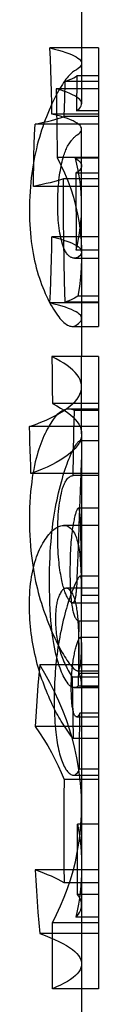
# Model space of a CAD drawing. Header units: inches. Extents: x 0 to 286, y 0 to 185.
# Tile 20 of 72: x 26.2085 to 26.271, y 136.8182 to 137.7076. Entities that reach past the tile are written whole.
import ezdxf

# ---------------------------------------------------------------- set-up
doc = ezdxf.new("R2010")
doc.units = ezdxf.units.IN
doc.header["$LTSCALE"] = 15.75
doc.header["$MEASUREMENT"] = 0
doc.linetypes.add('HIDDEN', pattern=[0.2, 0.1, -0.1])
doc.layers.get('0').update_dxf_attribs({"linetype": 'CONTINUOUS'})
doc.layers.add('DEFAULT_2', color=8, linetype='HIDDEN')

msp = doc.modelspace()

# ---------------------------------------------------------------- linework, layer by layer
at = {"color": 7, "linetype": 'Continuous'}
for p, q in [((26.25571, 138.03775), (26.25571, 137.64527)), ((26.271, 137.68206), (26.25571, 137.68206)), ((26.271, 137.68206), (26.271, 137.43054)), ((26.271, 137.65684), (26.25571, 137.65684)), ((26.271, 137.64527), (26.23273, 137.64527)), ((26.271, 137.58322), (26.23348, 137.58322)), ((26.25571, 137.49469), (26.25571, 137.40325)), ((26.271, 137.458), (26.25571, 137.458)), ((26.271, 137.45231), (26.25571, 137.45231)), ((26.25571, 137.43054), (26.271, 137.43054)), ((26.22869, 137.40325), (26.22898, 137.38912)), ((26.271, 137.40325), (26.22869, 137.40325)), ((26.271, 137.40325), (26.271, 136.83232)), ((26.22898, 137.38912), (26.2292, 137.37496)), ((26.2292, 137.37496), (26.22936, 137.36078)), ((26.271, 137.36078), (26.22936, 137.36078)), ((26.25571, 137.33345), (26.25571, 137.20494)), ((26.271, 137.29755), (26.25571, 137.29755)), ((26.271, 137.25083), (26.25571, 137.25083)), ((26.271, 137.20494), (26.25435, 137.20494)), ((26.24814, 137.02524), (26.271, 137.02524)), ((26.271, 137.02143), (26.25571, 137.02143)), ((26.271, 136.93966), (26.25571, 136.93966)), ((26.271, 136.88205), (26.25571, 136.88205)), ((26.271, 136.83232), (26.25571, 136.83232))]:
    msp.add_line(p, q, dxfattribs=at)
for points in [[(26.23273, 137.64527), (26.23294, 137.63496), (26.23312, 137.62463), (26.23326, 137.61429), (26.23337, 137.60394), (26.23344, 137.59359), (26.23348, 137.58322)], [(26.23348, 137.58322), (26.237, 137.57628), (26.24023, 137.56921), (26.24318, 137.56202), (26.24584, 137.55469), (26.2482, 137.54722), (26.25026, 137.53964), (26.25199, 137.53193), (26.25341, 137.5241), (26.25449, 137.51617), (26.25524, 137.50813), (26.25564, 137.5), (26.25571, 137.49476)], [(26.22936, 137.36078), (26.23318, 137.3588), (26.23672, 137.3568), (26.23996, 137.35478), (26.24292, 137.35273), (26.24557, 137.35065), (26.24793, 137.34856), (26.24998, 137.34645), (26.25172, 137.34432), (26.25315, 137.34218), (26.25427, 137.34002), (26.25507, 137.33786), (26.25555, 137.33568), (26.25571, 137.33349)], [(26.25435, 137.20494), (26.25427, 137.20494), (26.25399, 137.20484), (26.25368, 137.2046), (26.25334, 137.20425), (26.25297, 137.20376), (26.25257, 137.20317), (26.25214, 137.20246), (26.25169, 137.20164)], [(26.25169, 137.20164), (26.25111, 137.20053), (26.25051, 137.19933), (26.24989, 137.19803), (26.24926, 137.19664), (26.24861, 137.19517), (26.24796, 137.1936), (26.2473, 137.19196), (26.24664, 137.19023), (26.24597, 137.18841), (26.24529, 137.18652), (26.24462, 137.18454), (26.24394, 137.18247), (26.24326, 137.18034), (26.24258, 137.17811), (26.2419, 137.17577), (26.24122, 137.17333), (26.24052, 137.17076), (26.23982, 137.16805), (26.23912, 137.16519), (26.2384, 137.16217)], [(26.2384, 137.16217), (26.23771, 137.15908), (26.23705, 137.156), (26.23643, 137.15293), (26.23585, 137.14986), (26.2353, 137.1468), (26.23479, 137.14374), (26.23432, 137.14069), (26.23388, 137.13763), (26.23347, 137.13456), (26.23309, 137.13146), (26.23275, 137.12834), (26.23243, 137.12519), (26.23214, 137.122), (26.23189, 137.11878), (26.23166, 137.11551), (26.23147, 137.1122), (26.2313, 137.10887), (26.23117, 137.10553), (26.23107, 137.10221), (26.231, 137.09891), (26.23096, 137.09566), (26.23095, 137.09246)], [(26.23095, 137.09246), (26.23096, 137.08921), (26.231, 137.08592), (26.23108, 137.08257), (26.2312, 137.07923), (26.23135, 137.07594), (26.23154, 137.07274), (26.23176, 137.06969), (26.23202, 137.0668), (26.23229, 137.06409), (26.23259, 137.06153), (26.2329, 137.05912), (26.23324, 137.05682), (26.2336, 137.05461), (26.23398, 137.05248), (26.23439, 137.05041), (26.23483, 137.04839), (26.2353, 137.0464), (26.2358, 137.04446), (26.23634, 137.04258), (26.2369, 137.04077), (26.23749, 137.03906), (26.23809, 137.03744), (26.23869, 137.03594), (26.23931, 137.03455)], [(26.23931, 137.03455), (26.24004, 137.03305), (26.24078, 137.03168), (26.24151, 137.03046), (26.24225, 137.02937), (26.24299, 137.02841), (26.24373, 137.02758), (26.24448, 137.02687), (26.24523, 137.02628), (26.24599, 137.02582), (26.24674, 137.02549), (26.2475, 137.02529), (26.24814, 137.02524)], [(26.25571, 137.02524), (26.25571, 136.38063), (26.25567, 136.37668), (26.25557, 136.37264), (26.25541, 136.36852), (26.25519, 136.36432)]]:
    msp.add_lwpolyline(points, dxfattribs=at)
at = {"layer": 'DEFAULT_2', "color": 8, "linetype": 'HIDDEN'}
for p, q in [((26.25571, 137.68206), (26.22706, 137.68206)), ((26.24043, 137.63597), (26.24089, 137.6518)), ((26.271, 137.6518), (26.24089, 137.6518)), ((26.25135, 137.65684), (26.25091, 137.62521)), ((26.25571, 137.65684), (26.25135, 137.65684)), ((26.25571, 137.64527), (26.25571, 137.63157)), ((26.24003, 137.62018), (26.24043, 137.63597)), ((26.271, 137.62233), (26.22891, 137.62233)), ((26.271, 137.62521), (26.25091, 137.62521)), ((26.271, 137.61327), (26.21357, 137.61327)), ((26.271, 137.62018), (26.24003, 137.62018)), ((26.25571, 137.49792), (26.25571, 137.60883)), ((26.271, 137.5824), (26.25005, 137.5824)), ((26.25052, 137.56893), (26.25052, 137.54573)), ((26.271, 137.56893), (26.25052, 137.56893)), ((26.271, 137.56389), (26.23928, 137.56389)), ((26.271, 137.55698), (26.21218, 137.55698)), ((26.25052, 137.54573), (26.25062, 137.52253)), ((26.25062, 137.52253), (26.2508, 137.49931)), ((26.271, 137.51144), (26.22891, 137.51144)), ((26.271, 137.49931), (26.2508, 137.49931)), ((26.24934, 137.49222), (26.271, 137.49222)), ((26.25571, 137.458), (26.25224, 137.458)), ((26.271, 137.45171), (26.22706, 137.45171)), ((26.25571, 137.45231), (26.24089, 137.45231)), ((26.24713, 137.43054), (26.25571, 137.43054)), ((26.25571, 137.33345), (26.25571, 137.40325)), ((26.271, 137.35582), (26.24431, 137.35582)), ((26.24871, 137.33495), (26.24915, 137.35458)), ((26.271, 137.35458), (26.24915, 137.35458)), ((26.271, 137.34003), (26.2087, 137.34003)), ((26.24834, 137.31535), (26.24871, 137.33495)), ((26.271, 137.3273), (26.25421, 137.3273)), ((26.2557, 137.32143), (26.25571, 137.32026)), ((26.24804, 137.29578), (26.24834, 137.31535)), ((26.25552, 137.31226), (26.25537, 137.30834)), ((26.25563, 137.31554), (26.25552, 137.31226)), ((26.25537, 137.30834), (26.25491, 137.29755)), ((26.25571, 137.29755), (26.20994, 137.29755)), ((26.271, 137.29578), (26.24804, 137.29578)), ((26.25491, 137.29755), (26.2532, 137.25083)), ((26.271, 137.26647), (26.25278, 137.26647)), ((26.25571, 137.25083), (26.23934, 137.25083)), ((26.2532, 137.25083), (26.25275, 137.23806)), ((26.25492, 137.24943), (26.25483, 137.25196)), ((26.25508, 137.24294), (26.25492, 137.24943)), ((26.25528, 137.23129), (26.25508, 137.24294)), ((26.25275, 137.23806), (26.25145, 137.20315)), ((26.25544, 137.21782), (26.25528, 137.23129)), ((26.25567, 137.18109), (26.25544, 137.21782)), ((26.25571, 137.20494), (26.25571, 137.19593)), ((26.25133, 137.20046), (26.25121, 137.19802)), ((26.25145, 137.20315), (26.25133, 137.20046)), ((26.25557, 137.18759), (26.25571, 137.19598)), ((26.271, 137.19402), (26.24171, 137.19402)), ((26.271, 137.18759), (26.25557, 137.18759)), ((26.2474, 137.18099), (26.271, 137.18099)), ((26.25571, 137.16219), (26.25567, 137.18109)), ((26.25304, 137.16446), (26.2529, 137.14483)), ((26.271, 137.16446), (26.25304, 137.16446)), ((26.25571, 137.12496), (26.25571, 137.16328)), ((26.25308, 137.15429), (26.25301, 137.15618)), ((26.2532, 137.15051), (26.25308, 137.15429)), ((26.25563, 137.14573), (26.25569, 137.15269)), ((26.2529, 137.14483), (26.25271, 137.12523)), ((26.25329, 137.14674), (26.2532, 137.15051)), ((26.25337, 137.14299), (26.25329, 137.14674)), ((26.25345, 137.13735), (26.25337, 137.14299)), ((26.271, 137.14951), (26.25432, 137.14951)), ((26.2535, 137.13153), (26.25345, 137.13735)), ((26.25559, 137.14092), (26.25563, 137.13902)), ((26.25563, 137.13902), (26.25565, 137.13696)), ((26.25565, 137.13696), (26.25567, 137.13471)), ((26.25567, 137.13471), (26.25571, 137.02524)), ((26.271, 137.12496), (26.2178, 137.12496)), ((26.25271, 137.12523), (26.25246, 137.10567)), ((26.25354, 137.11703), (26.2535, 137.13153)), ((26.25195, 137.11952), (26.271, 137.11952)), ((26.271, 137.11703), (26.25354, 137.11703)), ((26.24725, 137.1138), (26.24746, 137.09531)), ((26.271, 137.1138), (26.24725, 137.1138)), ((26.24902, 137.10429), (26.271, 137.10429)), ((26.271, 137.10567), (26.25246, 137.10567)), ((26.25569, 137.10505), (26.25571, 137.10605)), ((26.271, 137.10505), (26.25569, 137.10505)), ((26.24746, 137.09531), (26.24776, 137.07678)), ((26.25381, 137.04748), (26.254, 137.0811)), ((26.271, 137.0811), (26.254, 137.0811)), ((26.24776, 137.07678), (26.24813, 137.05823)), ((26.25129, 137.07784), (26.271, 137.07784)), ((26.271, 137.0691), (26.21384, 137.0691)), ((26.271, 137.05823), (26.24813, 137.05823)), ((26.25366, 137.03071), (26.25381, 137.04748)), ((26.271, 137.03071), (26.25366, 137.03071)), ((26.25571, 137.02143), (26.23994, 137.02143)), ((26.25194, 136.95979), (26.25203, 136.98098)), ((26.271, 136.98098), (26.25203, 136.98098)), ((26.25194, 136.93859), (26.25194, 136.95979)), ((26.25571, 136.93966), (26.21375, 136.93966)), ((26.23965, 136.94341), (26.23991, 136.92781)), ((26.25202, 136.9174), (26.25194, 136.93859)), ((26.25569, 136.94541), (26.25571, 136.94277)), ((26.271, 136.92781), (26.23991, 136.92781)), ((26.271, 136.9174), (26.25202, 136.9174)), ((26.271, 136.89684), (26.25032, 136.89684)), ((26.271, 136.89187), (26.22925, 136.89187)), ((26.25571, 136.88205), (26.2178, 136.88205)), ((26.25571, 136.83232), (26.22925, 136.83232))]:
    msp.add_line(p, q, dxfattribs=at)
for points in [[(26.22891, 137.62233), (26.22869, 137.63235), (26.22844, 137.64234), (26.22815, 137.65231), (26.22783, 137.66225), (26.22746, 137.67217), (26.22706, 137.68206)], [(26.22706, 137.68206), (26.23107, 137.68109), (26.23479, 137.6801), (26.23821, 137.6791), (26.24133, 137.67809), (26.24416, 137.67707), (26.24668, 137.67604), (26.24889, 137.67501), (26.2508, 137.67396), (26.2524, 137.67292), (26.25368, 137.67186), (26.25465, 137.6708), (26.25531, 137.66974), (26.25566, 137.66868), (26.25571, 137.66806)], [(26.25571, 137.66806), (26.25568, 137.66762), (26.2554, 137.66656), (26.25479, 137.66549), (26.25387, 137.66443), (26.25264, 137.66337), (26.25109, 137.66232), (26.24923, 137.66127)], [(26.24923, 137.66127), (26.24835, 137.66076), (26.24745, 137.66012), (26.24652, 137.65935), (26.24556, 137.65847), (26.24459, 137.65747), (26.2436, 137.65636), (26.24258, 137.65514), (26.24154, 137.6538), (26.24047, 137.65234), (26.23938, 137.65077), (26.23827, 137.64907), (26.23713, 137.64727), (26.23599, 137.64535)], [(26.24089, 137.6518), (26.24306, 137.65263), (26.24506, 137.65346), (26.24689, 137.6543), (26.24855, 137.65514), (26.25004, 137.65599), (26.25135, 137.65684)], [(26.23599, 137.64535), (26.23482, 137.64332), (26.23365, 137.64119), (26.23247, 137.63894), (26.23126, 137.63657), (26.23005, 137.63408), (26.22882, 137.63147), (26.22758, 137.62873), (26.22633, 137.62586), (26.22507, 137.62286)], [(26.25571, 137.63157), (26.25569, 137.63199), (26.25542, 137.63313), (26.25485, 137.63426), (26.25398, 137.63539), (26.2528, 137.63652), (26.25133, 137.63764), (26.24955, 137.63875), (26.24748, 137.63986), (26.24511, 137.64096), (26.24245, 137.64206), (26.23949, 137.64314), (26.23625, 137.64421), (26.23273, 137.64527)], [(26.25091, 137.62521), (26.25247, 137.62634), (26.25372, 137.62746), (26.25466, 137.62859), (26.25531, 137.62973), (26.25565, 137.63086), (26.25571, 137.63157)], [(26.22507, 137.62286), (26.22391, 137.61997), (26.22276, 137.61701), (26.22165, 137.61399), (26.22056, 137.61091), (26.21951, 137.60777), (26.21849, 137.60455), (26.2175, 137.60126), (26.21655, 137.5979), (26.21564, 137.59446), (26.21477, 137.59095), (26.21395, 137.58738), (26.21319, 137.58376), (26.21248, 137.58011), (26.21182, 137.57639), (26.21122, 137.57261), (26.21067, 137.56874), (26.21018, 137.56476), (26.20974, 137.5607), (26.20937, 137.55654), (26.20906, 137.55231), (26.20882, 137.54801), (26.20865, 137.54365), (26.20855, 137.53925), (26.20852, 137.5348)], [(26.25571, 137.60882), (26.25556, 137.60986), (26.25508, 137.61093), (26.25428, 137.612), (26.25316, 137.61307), (26.25172, 137.61413), (26.24996, 137.61518), (26.24789, 137.61623), (26.2455, 137.61727), (26.24279, 137.6183), (26.23978, 137.61933), (26.23646, 137.62034), (26.23283, 137.62134), (26.22891, 137.62233)], [(26.21218, 137.55698), (26.21227, 137.56632), (26.21242, 137.57568), (26.21263, 137.58505), (26.21289, 137.59444), (26.2132, 137.60385), (26.21357, 137.61327)], [(26.21357, 137.61327), (26.21754, 137.6141), (26.22133, 137.61494), (26.22493, 137.61579), (26.22834, 137.61665), (26.23155, 137.61752), (26.23458, 137.6184), (26.2374, 137.61928), (26.24003, 137.62018)], [(26.25164, 137.60346), (26.2531, 137.60452), (26.25423, 137.60559), (26.25505, 137.60665), (26.25554, 137.60772), (26.25571, 137.60882)], [(26.23899, 137.58285), (26.23936, 137.58413), (26.23974, 137.58536), (26.24013, 137.58654), (26.24054, 137.58768), (26.24098, 137.58881), (26.24144, 137.58992), (26.24193, 137.59102), (26.24246, 137.59212), (26.24303, 137.59323), (26.24363, 137.59432), (26.24428, 137.59539), (26.24492, 137.5964), (26.24554, 137.59729), (26.24613, 137.59809), (26.24669, 137.59881), (26.24722, 137.59945), (26.24774, 137.60003), (26.24823, 137.60056), (26.24871, 137.60105), (26.24918, 137.6015), (26.24963, 137.60191), (26.25006, 137.60228), (26.25048, 137.60262), (26.25088, 137.60293), (26.25127, 137.60321), (26.25164, 137.60346)], [(26.23405, 137.54124), (26.23407, 137.54431), (26.23413, 137.54726), (26.23423, 137.5501), (26.23436, 137.55282), (26.23453, 137.55543), (26.23472, 137.55795), (26.23495, 137.56038), (26.2352, 137.56273), (26.23548, 137.565), (26.23578, 137.56719), (26.2361, 137.56932), (26.23645, 137.57138), (26.23682, 137.57339), (26.23721, 137.57536), (26.23762, 137.57728), (26.23806, 137.57917), (26.23851, 137.58103), (26.23899, 137.58285)], [(26.25571, 137.54044), (26.25561, 137.5456), (26.25534, 137.55078), (26.25491, 137.55597), (26.25431, 137.56118), (26.25353, 137.56643), (26.25256, 137.57171), (26.2514, 137.57703), (26.25005, 137.5824)], [(26.25005, 137.5824), (26.25138, 137.58154), (26.25253, 137.58069), (26.25349, 137.57983), (26.25428, 137.57898), (26.25489, 137.57814), (26.25534, 137.57729), (26.25561, 137.57645), (26.25571, 137.57561), (26.25571, 137.57552)], [(26.25571, 137.57552), (26.25564, 137.57477), (26.25541, 137.57393), (26.25501, 137.57309), (26.25445, 137.57225), (26.25372, 137.57142), (26.25282, 137.57059), (26.25175, 137.56976), (26.25052, 137.56893)], [(26.23928, 137.56389), (26.23658, 137.56299), (26.23368, 137.56211), (26.23057, 137.56123), (26.22728, 137.56036), (26.22379, 137.5595), (26.2201, 137.55865), (26.21623, 137.55781), (26.21218, 137.55698)], [(26.24089, 137.45231), (26.24035, 137.47098), (26.23991, 137.48961), (26.23958, 137.50823), (26.23937, 137.52681), (26.23927, 137.54536), (26.23928, 137.56389)], [(26.20852, 137.5348), (26.20856, 137.5307), (26.20866, 137.52663), (26.20883, 137.52261), (26.20907, 137.51863), (26.20938, 137.51473), (26.20975, 137.5109), (26.21019, 137.50716), (26.21068, 137.50352), (26.21122, 137.49999), (26.21182, 137.49655), (26.21247, 137.49319), (26.21318, 137.48989), (26.21394, 137.48665), (26.21475, 137.48346), (26.21562, 137.48032), (26.21653, 137.47725), (26.21749, 137.47425), (26.21849, 137.47131), (26.21953, 137.46846), (26.2206, 137.46568), (26.2217, 137.46299), (26.22283, 137.46038), (26.22397, 137.45787), (26.22513, 137.45544)], [(26.23894, 137.50315), (26.23839, 137.50496), (26.23787, 137.50682), (26.23739, 137.50873), (26.23693, 137.5107), (26.23651, 137.51272), (26.23612, 137.51482), (26.23575, 137.51699), (26.23542, 137.51924), (26.23512, 137.52159), (26.23485, 137.52403), (26.23462, 137.52658), (26.23442, 137.52924), (26.23426, 137.53203), (26.23414, 137.53495), (26.23407, 137.53802), (26.23405, 137.54124)], [(26.2508, 137.49931), (26.25196, 137.50443), (26.25296, 137.50955), (26.25381, 137.51468), (26.25451, 137.51982), (26.25505, 137.52497), (26.25543, 137.53012), (26.25565, 137.53528), (26.25571, 137.53981)], [(26.22706, 137.45171), (26.22746, 137.4616), (26.22783, 137.47152), (26.22815, 137.48146), (26.22844, 137.49143), (26.22869, 137.50142), (26.22891, 137.51144)], [(26.22891, 137.51144), (26.23267, 137.51049), (26.23615, 137.50953), (26.23936, 137.50856), (26.24228, 137.50759), (26.24493, 137.5066), (26.24728, 137.50561), (26.24935, 137.50461), (26.25114, 137.5036), (26.25263, 137.50259), (26.25383, 137.50157), (26.25473, 137.50055), (26.25534, 137.49953), (26.25566, 137.49851), (26.25571, 137.49792)], [(26.24934, 137.49222), (26.24922, 137.49222), (26.24869, 137.49225), (26.24813, 137.49234), (26.24757, 137.49247), (26.24698, 137.49266), (26.24638, 137.49291), (26.24577, 137.49323), (26.24513, 137.49363), (26.24448, 137.49411), (26.24385, 137.49466), (26.24323, 137.49527), (26.24266, 137.49592), (26.24211, 137.49661), (26.24161, 137.49734), (26.24114, 137.49809), (26.2407, 137.49887), (26.24029, 137.49968), (26.23991, 137.50051), (26.23956, 137.50137), (26.23924, 137.50225), (26.23894, 137.50315)], [(26.25571, 137.49792), (26.25568, 137.49749), (26.25541, 137.49646), (26.25484, 137.49544), (26.25398, 137.49442), (26.25283, 137.49341)], [(26.25283, 137.49341), (26.25246, 137.49314), (26.25206, 137.4929), (26.25164, 137.4927), (26.2512, 137.49252), (26.25074, 137.49239), (26.25025, 137.49229), (26.24974, 137.49223), (26.24934, 137.49222)], [(26.25571, 137.49476), (26.25569, 137.49178), (26.25538, 137.48346), (26.25471, 137.47506), (26.25366, 137.46657), (26.25224, 137.458)], [(26.22513, 137.45544), (26.22643, 137.45286), (26.2277, 137.45046), (26.22895, 137.44823), (26.23018, 137.44616), (26.23139, 137.44424), (26.23259, 137.44244), (26.23377, 137.44078), (26.23495, 137.43923), (26.23612, 137.43779), (26.23729, 137.43647), (26.23845, 137.43527), (26.2396, 137.4342), (26.24072, 137.43326), (26.24183, 137.43246), (26.24291, 137.4318), (26.24396, 137.43127), (26.24499, 137.43089), (26.246, 137.43064), (26.24698, 137.43054), (26.24713, 137.43054)], [(26.25224, 137.458), (26.25089, 137.45704), (26.24933, 137.45608), (26.24754, 137.45513), (26.24554, 137.45418), (26.24332, 137.45324), (26.24089, 137.45231)], [(26.25571, 137.4377), (26.25562, 137.43851), (26.25523, 137.43956), (26.25453, 137.44061), (26.25352, 137.44165), (26.25222, 137.44269), (26.25061, 137.44372), (26.24869, 137.44475), (26.24648, 137.44577), (26.24397, 137.44678), (26.24117, 137.44779), (26.23807, 137.44878), (26.23469, 137.44977), (26.23102, 137.45074), (26.22706, 137.45171)], [(26.24977, 137.4312), (26.25152, 137.43224), (26.25297, 137.43328), (26.25411, 137.43432), (26.25495, 137.43537), (26.25548, 137.43642), (26.2557, 137.43747), (26.25571, 137.4377)], [(26.24713, 137.43054), (26.24794, 137.4306), (26.24888, 137.43082), (26.24977, 137.4312)], [(26.25571, 137.37591), (26.25555, 137.37804), (26.25507, 137.38022), (26.25426, 137.38239), (26.25312, 137.38456), (26.25166, 137.38671), (26.24988, 137.38884), (26.24778, 137.39097), (26.24536, 137.39307), (26.24264, 137.39515), (26.2396, 137.39721), (26.23626, 137.39925), (26.23262, 137.40126), (26.22869, 137.40325)], [(26.2087, 137.34003), (26.21394, 137.34196), (26.2189, 137.34392), (26.22356, 137.34592), (26.22792, 137.34795), (26.23198, 137.35), (26.23573, 137.35207), (26.23917, 137.35417), (26.24229, 137.35629), (26.24509, 137.35843), (26.24756, 137.36058), (26.24971, 137.36274), (26.25154, 137.36491), (26.25303, 137.3671), (26.2542, 137.36928), (26.25503, 137.37147), (26.25554, 137.37366), (26.25571, 137.37591)], [(26.24431, 137.35582), (26.24408, 137.35582), (26.24279, 137.35571), (26.24152, 137.35547), (26.24028, 137.3551), (26.23908, 137.35461), (26.23792, 137.35403), (26.2368, 137.35336), (26.23573, 137.3526), (26.2347, 137.35177), (26.23371, 137.35087), (26.23276, 137.3499), (26.23184, 137.34887), (26.23097, 137.34777)], [(26.24915, 137.35458), (26.24794, 137.35515), (26.24668, 137.35554), (26.24539, 137.35576), (26.24431, 137.35582)], [(26.23097, 137.34777), (26.2299, 137.34632), (26.22884, 137.34478), (26.22778, 137.34315), (26.22673, 137.34144), (26.22568, 137.33964), (26.22465, 137.33775), (26.22363, 137.33578), (26.22263, 137.33372), (26.22164, 137.33157), (26.22068, 137.32934), (26.21974, 137.32702), (26.21882, 137.32462), (26.21792, 137.32215), (26.21706, 137.31959), (26.21623, 137.31697), (26.21543, 137.31426)], [(26.20994, 137.29755), (26.20965, 137.30466), (26.2094, 137.31176), (26.20918, 137.31884), (26.20898, 137.32591), (26.20883, 137.33298), (26.2087, 137.34003)], [(26.25571, 137.33349), (26.25555, 137.33132), (26.25507, 137.32913), (26.25427, 137.32694), (26.25314, 137.32475), (26.2517, 137.32257), (26.24993, 137.32039), (26.24784, 137.31822), (26.24543, 137.31607), (26.24271, 137.31392), (26.23967, 137.3118), (26.23632, 137.30969), (26.23266, 137.3076), (26.2287, 137.30554), (26.22444, 137.3035), (26.21989, 137.30148), (26.21506, 137.2995), (26.20994, 137.29755)], [(26.23565, 137.2835), (26.23653, 137.28697), (26.23741, 137.29024), (26.23828, 137.29332), (26.23914, 137.29622), (26.24, 137.29896), (26.24084, 137.30154), (26.24167, 137.30397), (26.2425, 137.30628), (26.24332, 137.30846), (26.24413, 137.31053), (26.24495, 137.3125), (26.24575, 137.31436), (26.24655, 137.31611), (26.24735, 137.31775), (26.24813, 137.31929), (26.2489, 137.32073), (26.24966, 137.32205), (26.2504, 137.32326), (26.25112, 137.32434), (26.25181, 137.3253)], [(26.25181, 137.3253), (26.25236, 137.32599), (26.25286, 137.32653), (26.25332, 137.32692), (26.25372, 137.32718), (26.25409, 137.32729), (26.25421, 137.3273)], [(26.25421, 137.3273), (26.25441, 137.32727), (26.25469, 137.32712), (26.25493, 137.32685)], [(26.25493, 137.32685), (26.25512, 137.32648), (26.25527, 137.32603), (26.2554, 137.32547), (26.2555, 137.32483), (26.25558, 137.32409), (26.25564, 137.32327), (26.25568, 137.32239), (26.2557, 137.32143)], [(26.21543, 137.31426), (26.21462, 137.31129), (26.21384, 137.30817), (26.21309, 137.30489), (26.21239, 137.30144), (26.21173, 137.29781)], [(26.25571, 137.31942), (26.25569, 137.31825), (26.25567, 137.31696), (26.25563, 137.31554)], [(26.21173, 137.29781), (26.21112, 137.294), (26.21056, 137.29), (26.21005, 137.28579), (26.20961, 137.28135), (26.20923, 137.27667), (26.20892, 137.27175), (26.2087, 137.26657), (26.20857, 137.26111), (26.20852, 137.25538)], [(26.23781, 137.28172), (26.23817, 137.28307), (26.23855, 137.28435), (26.23894, 137.28555), (26.23936, 137.28669), (26.2398, 137.28776), (26.24027, 137.28878), (26.24075, 137.28974), (26.24127, 137.29064), (26.24181, 137.2915), (26.24239, 137.2923), (26.243, 137.29304), (26.24364, 137.29371), (26.24431, 137.2943), (26.24502, 137.29481), (26.24575, 137.29522), (26.2465, 137.29552), (26.24727, 137.29571), (26.24804, 137.29578)], [(26.22667, 137.19959), (26.2267, 137.20558), (26.22678, 137.21129), (26.22693, 137.21669), (26.22713, 137.22184), (26.22739, 137.22675), (26.22769, 137.23145), (26.22803, 137.23599), (26.22842, 137.24036), (26.22885, 137.24458), (26.22931, 137.24866), (26.22981, 137.25259), (26.23034, 137.2564), (26.2309, 137.26008), (26.23149, 137.26366), (26.23211, 137.26716), (26.23276, 137.27057), (26.23344, 137.2739), (26.23415, 137.27716), (26.23488, 137.28037), (26.23565, 137.2835)], [(26.23405, 137.24191), (26.23407, 137.24607), (26.23414, 137.24997), (26.23427, 137.25362), (26.23443, 137.25703), (26.23464, 137.26022), (26.23488, 137.26322), (26.23516, 137.26602), (26.23546, 137.26866), (26.23579, 137.27115), (26.23615, 137.2735), (26.23653, 137.27572), (26.23693, 137.27782), (26.23736, 137.27982), (26.23781, 137.28172)], [(26.25278, 137.26647), (26.25268, 137.26646), (26.25256, 137.26641), (26.25244, 137.26633), (26.25231, 137.26622), (26.25217, 137.26607), (26.25203, 137.26589)], [(26.25376, 137.2645), (26.25368, 137.26487), (26.2536, 137.26521), (26.25351, 137.26551), (26.25342, 137.26576), (26.25333, 137.26598), (26.25323, 137.26615), (26.25313, 137.26629), (26.25302, 137.26639), (26.25291, 137.26644), (26.2528, 137.26647), (26.25278, 137.26647)], [(26.25203, 137.26589), (26.25179, 137.26553), (26.25155, 137.2651), (26.2513, 137.26461), (26.25106, 137.26406), (26.25082, 137.26344), (26.25057, 137.26276), (26.25033, 137.26201), (26.25008, 137.26119), (26.24983, 137.26031), (26.24957, 137.25935), (26.24932, 137.25831), (26.24906, 137.25719), (26.2488, 137.25599), (26.24854, 137.2547), (26.24828, 137.25331), (26.24801, 137.25181), (26.24774, 137.25021), (26.24747, 137.2485)], [(26.25483, 137.25196), (26.25478, 137.25316), (26.25473, 137.25433), (26.25467, 137.25546), (26.25461, 137.25655), (26.25454, 137.25761), (26.25447, 137.25863), (26.25439, 137.2596), (26.2543, 137.26054), (26.25421, 137.26143), (26.25411, 137.26227), (26.254, 137.26306), (26.25388, 137.2638), (26.25376, 137.2645)], [(26.20852, 137.25538), (26.20856, 137.251), (26.20866, 137.2465), (26.20885, 137.24185), (26.20911, 137.23716), (26.20945, 137.23247), (26.20986, 137.22785), (26.21035, 137.22338), (26.21089, 137.21907), (26.21147, 137.21498), (26.21209, 137.21107), (26.21275, 137.20732), (26.21344, 137.20372), (26.21416, 137.20022), (26.21492, 137.19682), (26.21572, 137.19348), (26.21655, 137.19018), (26.21743, 137.1869), (26.21836, 137.18366), (26.21933, 137.18044), (26.22033, 137.17727), (26.22136, 137.17415), (26.22243, 137.17109), (26.22351, 137.16811), (26.22462, 137.16519)], [(26.22386, 137.23972), (26.22495, 137.24116), (26.22605, 137.24252), (26.22717, 137.2438), (26.22829, 137.24499), (26.22942, 137.24607), (26.23054, 137.24704), (26.23164, 137.2479), (26.23273, 137.24864), (26.2338, 137.24927), (26.23485, 137.24979), (26.2359, 137.25021), (26.23695, 137.25053), (26.23801, 137.25073), (26.23908, 137.25083), (26.23934, 137.25083)], [(26.23934, 137.25083), (26.24017, 137.25079), (26.24127, 137.25061), (26.24236, 137.25029), (26.24344, 137.24981), (26.24449, 137.24918), (26.24552, 137.24838), (26.24653, 137.2474), (26.24751, 137.24625)], [(26.24747, 137.2485), (26.24724, 137.24692), (26.24702, 137.24526), (26.2468, 137.24351), (26.24659, 137.24167), (26.24639, 137.23974), (26.2462, 137.23769), (26.24603, 137.23552), (26.24586, 137.23321), (26.2457, 137.23076), (26.24556, 137.22814), (26.24544, 137.22537), (26.24533, 137.22242), (26.24525, 137.21929), (26.24518, 137.21597), (26.24515, 137.21246), (26.24513, 137.20876)], [(26.20852, 137.17825), (26.20855, 137.18174), (26.20863, 137.18517), (26.20879, 137.18856), (26.209, 137.19188), (26.20927, 137.19513), (26.20961, 137.19829), (26.21, 137.20134), (26.21045, 137.20428), (26.21094, 137.2071), (26.21149, 137.20982), (26.21208, 137.21246), (26.21272, 137.21501), (26.21342, 137.21751), (26.21417, 137.21994), (26.21497, 137.2223), (26.21581, 137.22459), (26.2167, 137.2268), (26.21764, 137.22893), (26.21861, 137.23097), (26.21961, 137.23291), (26.22065, 137.23476), (26.2217, 137.23652), (26.22278, 137.23817), (26.22386, 137.23972)], [(26.23782, 137.20101), (26.23745, 137.20276), (26.23709, 137.20457), (26.23675, 137.20646), (26.23642, 137.20843), (26.2361, 137.21048), (26.2358, 137.21264), (26.23552, 137.2149), (26.23525, 137.21729), (26.235, 137.21981), (26.23478, 137.22247), (26.23458, 137.22528), (26.2344, 137.22825), (26.23426, 137.23139), (26.23415, 137.2347), (26.23408, 137.23821), (26.23405, 137.24191)], [(26.24751, 137.24625), (26.24835, 137.24507), (26.24911, 137.2438), (26.2498, 137.24244), (26.25042, 137.241), (26.25099, 137.23948), (26.2515, 137.23789), (26.25197, 137.23622), (26.25239, 137.23448), (26.25277, 137.23266), (26.25312, 137.23076), (26.25344, 137.22877), (26.25373, 137.22671)], [(26.25373, 137.22671), (26.25393, 137.225), (26.25413, 137.22317), (26.25431, 137.22123), (26.25448, 137.21915), (26.25463, 137.21693), (26.25478, 137.21454), (26.25492, 137.21197), (26.25504, 137.20921), (26.25516, 137.20623), (26.25526, 137.20302), (26.25535, 137.19958)], [(26.24513, 137.20876), (26.24515, 137.20518), (26.2452, 137.20183), (26.24527, 137.19872), (26.24537, 137.19583), (26.24549, 137.19313), (26.24563, 137.19062), (26.24579, 137.18829), (26.24597, 137.18612), (26.24616, 137.1841), (26.24636, 137.18221), (26.24658, 137.18045), (26.24681, 137.17879), (26.24705, 137.17724), (26.24731, 137.17578)], [(26.25571, 137.19693), (26.25569, 137.19827), (26.25566, 137.19947), (26.25561, 137.20054), (26.25554, 137.2015), (26.25546, 137.20233), (26.25536, 137.20305), (26.25523, 137.20365), (26.25509, 137.20414), (26.25492, 137.20451), (26.25473, 137.20477), (26.25452, 137.20492), (26.25435, 137.20494)], [(26.23548, 137.12384), (26.23467, 137.12633), (26.2339, 137.12895), (26.23316, 137.1317), (26.23245, 137.13459), (26.23177, 137.13763), (26.23113, 137.14084), (26.23052, 137.14423), (26.22994, 137.14782), (26.22939, 137.15164), (26.22889, 137.1557), (26.22842, 137.16004), (26.228, 137.16466), (26.22762, 137.16958), (26.2273, 137.17483), (26.22704, 137.18044), (26.22685, 137.18642), (26.22672, 137.19281), (26.22667, 137.19959)], [(26.24575, 137.18175), (26.24526, 137.18219), (26.24478, 137.18271), (26.2443, 137.1833), (26.24384, 137.18396), (26.24339, 137.18468), (26.24295, 137.18545), (26.24253, 137.18626), (26.24212, 137.18711), (26.24173, 137.188), (26.24134, 137.18893), (26.24096, 137.18991), (26.24059, 137.19094), (26.24022, 137.19203), (26.23986, 137.19317), (26.23949, 137.19438), (26.23914, 137.19565), (26.23879, 137.19695), (26.23845, 137.19829), (26.23813, 137.19964), (26.23782, 137.20101)], [(26.25121, 137.19802), (26.25107, 137.19574), (26.251, 137.19465), (26.25092, 137.19358), (26.25084, 137.19252), (26.25076, 137.19149), (26.25066, 137.19047), (26.25056, 137.18948), (26.25046, 137.18852), (26.25034, 137.18761), (26.25021, 137.18673)], [(26.25535, 137.19958), (26.25551, 137.19187), (26.25557, 137.18759)], [(26.23647, 137.18973), (26.23595, 137.18875), (26.23548, 137.18774), (26.23504, 137.1867), (26.23465, 137.18564), (26.23429, 137.18456), (26.23397, 137.18347), (26.23368, 137.18237), (26.23342, 137.18125), (26.23319, 137.18012), (26.23298, 137.17896), (26.23279, 137.17779), (26.23263, 137.17659), (26.23249, 137.17536), (26.23236, 137.1741), (26.23226, 137.1728), (26.23217, 137.17148), (26.23211, 137.17013), (26.23206, 137.16877), (26.23203, 137.1674), (26.23202, 137.16601)], [(26.24171, 137.19403), (26.2413, 137.194), (26.24072, 137.19388), (26.24016, 137.19368), (26.23961, 137.19338), (26.23906, 137.19299), (26.23853, 137.19252), (26.23801, 137.19196), (26.23749, 137.19131), (26.23698, 137.19056), (26.23647, 137.18973)], [(26.24566, 137.19178), (26.245, 137.19247), (26.24435, 137.19303), (26.24371, 137.19345), (26.24309, 137.19375), (26.24249, 137.19394), (26.24189, 137.19402), (26.24171, 137.19403)], [(26.25301, 137.15618), (26.25293, 137.15789), (26.25285, 137.1596), (26.25276, 137.16132), (26.25266, 137.16304), (26.25255, 137.16473), (26.25242, 137.16639), (26.25229, 137.16799), (26.25215, 137.16954), (26.25199, 137.17104), (26.25183, 137.17249), (26.25165, 137.1739), (26.25146, 137.17529), (26.25125, 137.17664), (26.25103, 137.17798), (26.25078, 137.1793), (26.2505, 137.18059), (26.2502, 137.18188), (26.24986, 137.18314), (26.24949, 137.18438), (26.24909, 137.18558), (26.24864, 137.18674), (26.24815, 137.18785), (26.24761, 137.18892), (26.24702, 137.18994), (26.24637, 137.19089), (26.24566, 137.19178)], [(26.25021, 137.18673), (26.25006, 137.18583), (26.2499, 137.18503), (26.24973, 137.18432), (26.24956, 137.18369), (26.24938, 137.18314), (26.24919, 137.18267), (26.249, 137.18226), (26.2488, 137.18192), (26.24859, 137.18163), (26.24837, 137.1814), (26.24815, 137.18122), (26.24792, 137.1811), (26.24768, 137.18102), (26.2474, 137.18099)], [(26.21491, 137.12847), (26.21417, 137.13152), (26.21347, 137.13459), (26.21282, 137.13767), (26.2122, 137.14077), (26.21162, 137.14388), (26.2111, 137.14699), (26.21062, 137.15011), (26.21018, 137.15322), (26.2098, 137.15633), (26.20947, 137.15945), (26.20918, 137.16256), (26.20895, 137.16568), (26.20876, 137.16881), (26.20863, 137.17194), (26.20855, 137.17509), (26.20852, 137.17825)], [(26.2474, 137.18099), (26.24716, 137.18101), (26.24689, 137.18108), (26.24661, 137.18119), (26.24633, 137.18134), (26.24604, 137.18153), (26.24575, 137.18175)], [(26.24731, 137.17578), (26.24753, 137.17464), (26.24778, 137.17355), (26.24804, 137.1725), (26.24832, 137.1715), (26.24862, 137.17055), (26.24894, 137.16966), (26.24928, 137.16882), (26.24964, 137.16804), (26.25001, 137.16731), (26.25041, 137.16666), (26.25082, 137.16607), (26.25125, 137.16557), (26.25169, 137.16515), (26.25214, 137.16482), (26.25259, 137.16459), (26.25304, 137.16446)], [(26.22462, 137.16519), (26.22573, 137.16235), (26.22686, 137.15957), (26.228, 137.15683), (26.22915, 137.15416), (26.23031, 137.15156), (26.23146, 137.14906), (26.2326, 137.14665), (26.23373, 137.14435), (26.23484, 137.14215), (26.23594, 137.14005), (26.23703, 137.13803), (26.23811, 137.1361), (26.23919, 137.13425), (26.24026, 137.13248), (26.24133, 137.13078), (26.2424, 137.12917), (26.24346, 137.12764), (26.24451, 137.12621)], [(26.23202, 137.16601), (26.23204, 137.16425), (26.23208, 137.16245), (26.23215, 137.16061), (26.23225, 137.15875), (26.23239, 137.15688), (26.23256, 137.15504), (26.23275, 137.15324), (26.23298, 137.15149), (26.23323, 137.14978), (26.2335, 137.14812), (26.2338, 137.14649), (26.23413, 137.14489), (26.23448, 137.14331), (26.23486, 137.14174), (26.23526, 137.14018), (26.2357, 137.13862), (26.23617, 137.13706), (26.23668, 137.13549), (26.23722, 137.13392), (26.23779, 137.13236), (26.23839, 137.13081), (26.23902, 137.12926), (26.23969, 137.12771), (26.24039, 137.12616), (26.24114, 137.1246), (26.24192, 137.12304), (26.24274, 137.12146), (26.2436, 137.11988), (26.2445, 137.11832), (26.24541, 137.11677), (26.24633, 137.11527), (26.24725, 137.1138)], [(26.2484, 137.13052), (26.24863, 137.1319), (26.24886, 137.13324), (26.24911, 137.13453), (26.24936, 137.13577), (26.24961, 137.13696), (26.24988, 137.13811), (26.25014, 137.13923), (26.25042, 137.14031), (26.25071, 137.14136), (26.251, 137.14237), (26.25129, 137.14334), (26.2516, 137.14427), (26.25191, 137.14516), (26.25222, 137.146), (26.25254, 137.14678), (26.25285, 137.14752)], [(26.25285, 137.14752), (26.25314, 137.14812), (26.25341, 137.14861), (26.25366, 137.14899), (26.25389, 137.14927), (26.2541, 137.14944), (26.25432, 137.14951)], [(26.25432, 137.14951), (26.25448, 137.14946), (26.25464, 137.14931), (26.25479, 137.14906), (26.25492, 137.14872), (26.25504, 137.14828), (26.25515, 137.14775)], [(26.25515, 137.14775), (26.25522, 137.1473), (26.25528, 137.14679), (26.25534, 137.14622), (26.25539, 137.14561), (26.25544, 137.14494), (26.25548, 137.14422), (26.25551, 137.14346), (26.25554, 137.14265), (26.25557, 137.14181), (26.25559, 137.14092)], [(26.25548, 137.13718), (26.25553, 137.13919), (26.25557, 137.14128), (26.25563, 137.14573)], [(26.25471, 137.12515), (26.25484, 137.12621), (26.25496, 137.1274), (26.25508, 137.12871), (26.25518, 137.13014), (26.25527, 137.13171), (26.25535, 137.1334), (26.25542, 137.13522), (26.25548, 137.13718)], [(26.2178, 137.12496), (26.21699, 137.11554), (26.21624, 137.10617), (26.21554, 137.09684), (26.21491, 137.08755), (26.21435, 137.07831), (26.21384, 137.0691)], [(26.23024, 137.08676), (26.22917, 137.08899), (26.22809, 137.0913), (26.22701, 137.09368), (26.22593, 137.09613), (26.22486, 137.09864), (26.22381, 137.1012), (26.22277, 137.1038), (26.22177, 137.10643), (26.2208, 137.10907), (26.21986, 137.11174), (26.21895, 137.11444), (26.21808, 137.11716), (26.21724, 137.11993), (26.21643, 137.12273), (26.21565, 137.12557), (26.21491, 137.12847)], [(26.25571, 136.99691), (26.25552, 137.00619), (26.25499, 137.01482), (26.25413, 137.02346), (26.25293, 137.03212), (26.25139, 137.04077), (26.24951, 137.04941), (26.2473, 137.05803), (26.24476, 137.06662), (26.24187, 137.07517), (26.23866, 137.08368), (26.23511, 137.09212), (26.23125, 137.10049), (26.22706, 137.10876), (26.22258, 137.11691), (26.2178, 137.12496)], [(26.24451, 137.12621), (26.24553, 137.12489), (26.24653, 137.12369), (26.24749, 137.12263), (26.24841, 137.12169)], [(26.24633, 137.10451), (26.24635, 137.10637), (26.24637, 137.10819), (26.24642, 137.10996), (26.24649, 137.1117), (26.24657, 137.11339), (26.24666, 137.11505), (26.24678, 137.11669), (26.2469, 137.11829), (26.24704, 137.11988), (26.24719, 137.12144), (26.24736, 137.12297), (26.24754, 137.1245), (26.24773, 137.12601), (26.24794, 137.12752), (26.24816, 137.12902), (26.2484, 137.13052)], [(26.25195, 137.11952), (26.25212, 137.11953), (26.25253, 137.11964), (26.25289, 137.11985), (26.25322, 137.12018), (26.25351, 137.1206), (26.25376, 137.12112), (26.254, 137.12173), (26.2542, 137.12244), (26.25439, 137.12325), (26.25456, 137.12415), (26.25471, 137.12515)], [(26.2434, 137.10777), (26.2425, 137.10906), (26.24161, 137.11042), (26.24076, 137.11185), (26.23993, 137.11336), (26.23913, 137.11493), (26.23835, 137.11656), (26.2376, 137.11827), (26.23687, 137.12005), (26.23616, 137.12191), (26.23548, 137.12384)], [(26.24841, 137.12169), (26.24922, 137.12096), (26.24994, 137.12038), (26.25059, 137.11996), (26.25116, 137.11968), (26.25167, 137.11954), (26.25195, 137.11952)], [(26.25571, 137.10605), (26.25569, 137.10705), (26.25555, 137.10905), (26.25526, 137.11105), (26.25483, 137.11305), (26.25426, 137.11504), (26.25354, 137.11703)], [(26.24902, 137.10429), (26.24861, 137.10431), (26.24799, 137.1044), (26.24737, 137.10457), (26.24676, 137.10482), (26.24617, 137.10513), (26.24559, 137.10552), (26.24502, 137.10597), (26.24447, 137.1065), (26.24393, 137.1071), (26.2434, 137.10777)], [(26.25129, 137.07784), (26.25112, 137.07785), (26.25081, 137.07793), (26.2505, 137.07809), (26.2502, 137.07833), (26.2499, 137.07865), (26.2496, 137.07906), (26.24931, 137.07954), (26.24903, 137.08012), (26.24875, 137.08078), (26.24849, 137.08152), (26.24825, 137.08233), (26.24802, 137.08321), (26.2478, 137.08414), (26.2476, 137.08513), (26.24742, 137.08619), (26.24725, 137.08731), (26.2471, 137.0885), (26.24695, 137.08977), (26.24682, 137.09112), (26.24671, 137.09257), (26.2466, 137.09411), (26.24652, 137.09574), (26.24645, 137.09744), (26.24639, 137.09919), (26.24636, 137.10097), (26.24634, 137.10274), (26.24633, 137.10451)], [(26.25246, 137.10567), (26.25201, 137.1053), (26.25153, 137.10499), (26.251, 137.10472), (26.25044, 137.10451), (26.24985, 137.10436), (26.24923, 137.1043), (26.24902, 137.10429)], [(26.24813, 137.05823), (26.24573, 137.06148), (26.24449, 137.06319), (26.24325, 137.06494), (26.24201, 137.06672), (26.24079, 137.06852), (26.23959, 137.07033), (26.23843, 137.07214), (26.23729, 137.07396), (26.23619, 137.07577), (26.23512, 137.07759), (26.23408, 137.07941), (26.23308, 137.08123), (26.2321, 137.08306), (26.23116, 137.0849), (26.23024, 137.08676)], [(26.254, 137.0811), (26.25377, 137.08051), (26.25352, 137.07996), (26.25326, 137.07946), (26.25297, 137.07901), (26.25268, 137.07863), (26.25237, 137.07832), (26.25206, 137.07808), (26.25175, 137.07792), (26.25144, 137.07785), (26.25129, 137.07784)], [(26.21384, 137.0691), (26.21775, 137.06335), (26.22147, 137.05754), (26.22502, 137.05166), (26.22838, 137.04573), (26.23155, 137.03973), (26.23454, 137.03368), (26.23734, 137.02758), (26.23994, 137.02143)], [(26.24814, 137.02524), (26.24825, 137.02524), (26.249, 137.02534), (26.24974, 137.02559), (26.25046, 137.026), (26.25116, 137.02658), (26.25184, 137.02733), (26.25248, 137.02826), (26.2531, 137.02939), (26.25366, 137.03071)], [(26.23994, 137.02143), (26.23968, 137.00583), (26.23951, 136.99022), (26.23946, 136.97462), (26.2395, 136.95902), (26.23965, 136.94341)], [(26.22925, 136.89187), (26.23309, 136.89943), (26.23664, 136.9071), (26.23991, 136.9149), (26.24288, 136.92279), (26.24556, 136.93079), (26.24793, 136.93888), (26.25, 136.94707), (26.25175, 136.95533), (26.25319, 136.96366), (26.25431, 136.97207), (26.2551, 136.98053), (26.25557, 136.98905), (26.25571, 136.99691)], [(26.25203, 136.98098), (26.25294, 136.97592), (26.25372, 136.97086), (26.25438, 136.96578), (26.2549, 136.96069), (26.2553, 136.9556), (26.25556, 136.9505), (26.25569, 136.94541)], [(26.21375, 136.93966), (26.21426, 136.93017), (26.21484, 136.92064), (26.21548, 136.91106), (26.21619, 136.90143), (26.21696, 136.89176), (26.2178, 136.88205)], [(26.23991, 136.92781), (26.23729, 136.92934), (26.23449, 136.93086), (26.2315, 136.93236), (26.22832, 136.93385), (26.22495, 136.93533), (26.2214, 136.93679), (26.21767, 136.93823), (26.21375, 136.93966)], [(26.25571, 136.94277), (26.2557, 136.94031), (26.25557, 136.9352), (26.2553, 136.93006), (26.2549, 136.92485), (26.25434, 136.91954), (26.25363, 136.91411), (26.25273, 136.90854), (26.25163, 136.90278), (26.25032, 136.89684)], [(26.25571, 136.90805), (26.25569, 136.90871), (26.25556, 136.90996), (26.25529, 136.9112), (26.2549, 136.91244), (26.25437, 136.91369), (26.25372, 136.91492), (26.25294, 136.91616), (26.25202, 136.9174)], [(26.25032, 136.89684), (26.25162, 136.89828), (26.25272, 136.89968), (26.25362, 136.90104), (26.25434, 136.90237), (26.2549, 136.90367), (26.2553, 136.90495), (26.25557, 136.90621), (26.2557, 136.90746), (26.25571, 136.90805)], [(26.22925, 136.83232), (26.22936, 136.84225), (26.22943, 136.85217), (26.22945, 136.86209), (26.22943, 136.87202), (26.22936, 136.88194), (26.22925, 136.89187)], [(26.2178, 136.88205), (26.2226, 136.88033), (26.22709, 136.87858), (26.23127, 136.87682), (26.23513, 136.87503), (26.23867, 136.87324), (26.24188, 136.87142), (26.24476, 136.8696), (26.2473, 136.86777), (26.24951, 136.86593), (26.25139, 136.86409), (26.25293, 136.86224), (26.25413, 136.8604), (26.25499, 136.85855), (26.25552, 136.85672), (26.25571, 136.85473)], [(26.25571, 136.85473), (26.25557, 136.85306), (26.2551, 136.85124), (26.25431, 136.84943), (26.25319, 136.84764), (26.25175, 136.84586), (26.25, 136.8441), (26.24793, 136.84235), (26.24556, 136.84063), (26.24288, 136.83892), (26.23991, 136.83724), (26.23664, 136.83557), (26.23309, 136.83394), (26.22925, 136.83232)]]:
    msp.add_lwpolyline(points, dxfattribs=at)

doc.saveas('drawing.dxf')
